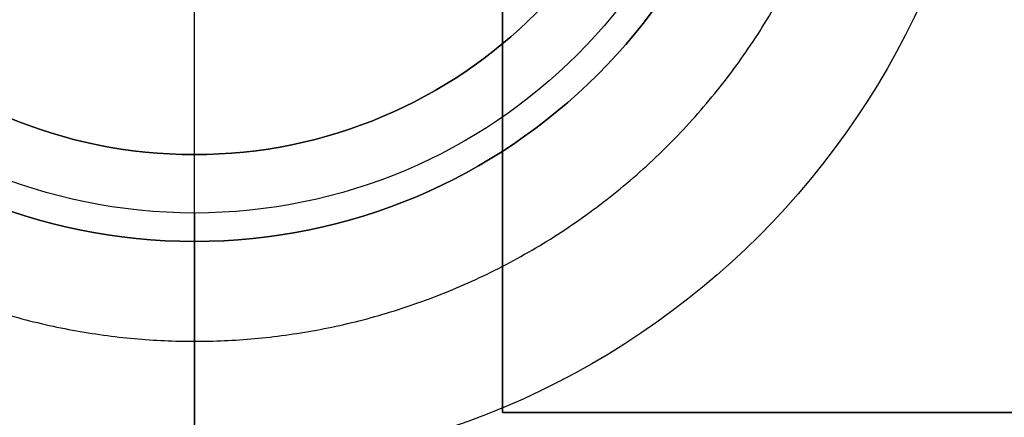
# Model space of a CAD drawing. Header units: millimetres. Extents: x -726 to 706, y -16 to 15.
# Tile 5 of 256: x -643.45 to -634.82, y -6.28 to -2.8. Entities that reach past the tile are written whole.
import ezdxf

# ---------------------------------------------------------------- set-up
doc = ezdxf.new("R2010")
doc.units = ezdxf.units.MM
doc.layers.add('METAL NEGRO', color=7, linetype='Continuous')

msp = doc.modelspace()

# ---------------------------------------------------------------- linework, layer by layer
at = {"layer": 'METAL NEGRO'}
for p, q in [((-639.2164, -6.2403, 1118.081), (-639.2164, 6.7597, 1118.081)), ((-641.9164, -4.4903, 1084.831), (-641.9164, -2.4903, 1084.831)), ((-641.9164, -3.9783, 1093.331), (-641.9164, -2.4903, 1093.331)), ((-641.9164, -6.7403, 1099.831), (-641.9164, -3.9783, 1099.831)), ((-641.9164, -3.9783, 1093.331), (-641.9164, -3.9783, 1099.831)), ((-639.2164, -6.2403, 1118.081), (-628.2164, -6.2403, 1118.081))]:
    msp.add_line(p, q, dxfattribs=at)
at = {"layer": 'METAL NEGRO', "extrusion": (0, 0, -1)}
for centre, radius, start, end in [((641.9164, 0.2597, -1099.831), 5, 270, 90), ((641.9164, 0.2597, -1099.831), 5, 90, 270), ((641.9164, 0.2597, -1099.831), 7, 180, 360), ((641.9164, 0.2597, -1084.831), 4.75, 180, 360), ((641.9164, 0.2597, -1099.831), 4.2379, 180, 360)]:
    msp.add_arc(centre, radius, start, end, dxfattribs=at)
at = {"layer": 'METAL NEGRO'}
for centre, radius, start, end in [((-641.9164, 0.2597, 1101.331), 5, 90, 270), ((-641.9164, 0.2597, 1100.581), 5, 90, 270), ((-641.9164, 0.2597, 1101.331), 5, 270, 90), ((-641.9164, 0.2597, 1100.581), 5, 270, 90), ((-641.9164, 0.2597, 1093.331), 4.2379, 180, 360), ((-641.9164, 0.2597, 1096.581), 4.2379, 180, 0)]:
    msp.add_arc(centre, radius, start, end, dxfattribs=at)
for points in [[(-639.2164, -6.2403, 1117.831), (-639.2164, 6.7597, 1117.831)], [(-639.2164, 6.7597, 1118.331), (-639.2164, -6.2403, 1118.331)], [(-641.9164, -4.4903, 1084.831), (-641.9164, -6.7403, 1099.831)], [(-641.9164, -4.7403, 1101.331), (-641.9164, -4.7403, 1099.831)], [(-639.2164, -6.2403, 1118.331), (-639.2164, -6.2403, 1117.831)], [(-628.2164, -6.2403, 1117.831), (-639.2164, -6.2403, 1117.831)], [(-639.2164, -6.2403, 1118.331), (-628.2164, -6.2403, 1118.331)]]:
    msp.add_open_spline(points, degree=1, dxfattribs=at)
msp.add_rational_spline([(-647.7914, 0.2597, 1092.331), (-647.7914, -5.6153, 1092.331), (-641.9164, -5.6153, 1092.331), (-636.0414, -5.6153, 1092.331), (-636.0414, 0.2597, 1092.331)], [1, 0.707106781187, 1, 0.707106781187, 1], degree=2, knots=[1.570796, 1.570796, 1.570796, 3.141593, 3.141593, 4.712389, 4.712389, 4.712389], dxfattribs=at)

doc.saveas('drawing.dxf')
